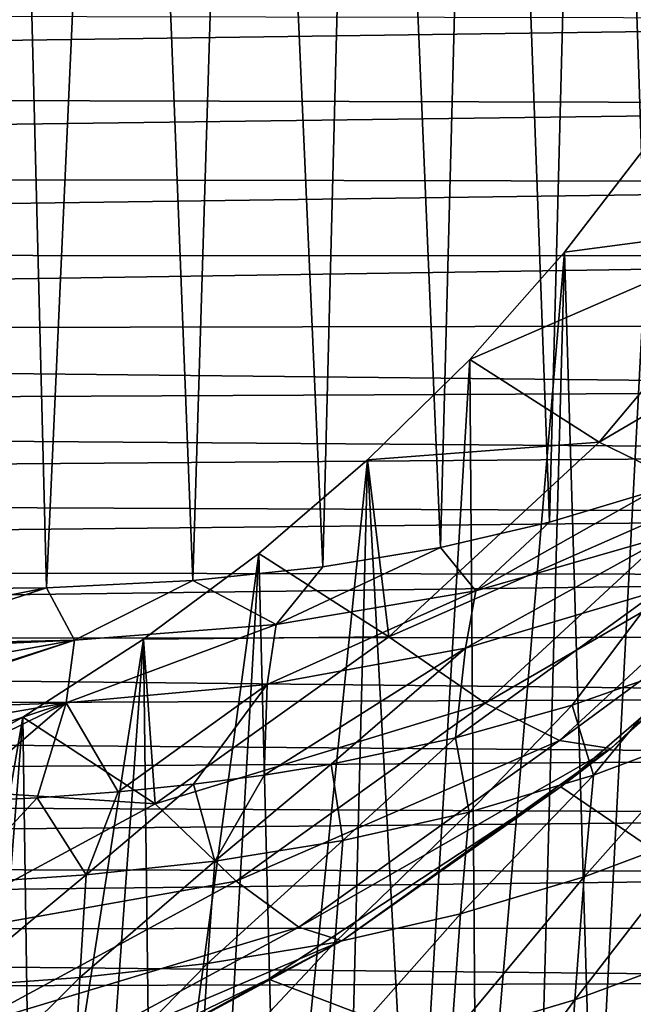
# Model space of a CAD drawing. Header units: metres. Extents: x -26 to 26, y -147 to 24.
# Tile 228 of 254: x 8.35 to 13.03, y -39.62 to -32.11. Entities that reach past the tile are written whole.
import ezdxf

# ---------------------------------------------------------------- set-up
doc = ezdxf.new("R2010")
doc.units = ezdxf.units.M
doc.layers.add('solid_12_411_052_XXX', color=7, linetype='CONTINUOUS')

msp = doc.modelspace()

# ---------------------------------------------------------------- linework, layer by layer
at = {"layer": 'solid_12_411_052_XXX'}
for points in [[(13.180576, -35.703362, 83.760635), (12.739956, -22.602917, 8.65), (14.347156, -21.985943, 8.65)], [(12.393139, -35.939919, 83.718925), (11.908964, -22.825697, 8.65), (12.739956, -22.602917, 8.65)], [(12.393139, -35.939919, 83.718925), (12.739956, -22.602917, 8.65), (13.180576, -35.703362, 83.760635)], [(11.561583, -36.132427, 83.684982), (11.005451, -23.004084, 8.65), (11.908964, -22.825697, 8.65)], [(11.561583, -36.132427, 83.684982), (11.908964, -22.825697, 8.65), (12.393139, -35.939919, 83.718925)], [(10.664334, -36.281921, 83.658623), (10.080333, -23.126276, 8.65), (11.005451, -23.004084, 8.65)], [(10.664334, -36.281921, 83.658623), (11.005451, -23.004084, 8.65), (11.561583, -36.132427, 83.684982)], [(8.557599, -36.441475, 83.630486), (8.22058, -23.228655, 8.65), (9.157194, -23.196024, 8.65)], [(8.557599, -36.441475, 83.630486), (9.157194, -23.196024, 8.65), (9.672651, -36.385555, 83.64035)], [(9.672651, -36.385555, 83.64035), (9.157194, -23.196024, 8.65), (10.080333, -23.126276, 8.65)], [(9.672651, -36.385555, 83.64035), (10.080333, -23.126276, 8.65), (10.664334, -36.281921, 83.658623)], [(8.557599, -36.441475, 83.630486), (7.286587, -36.453388, 83.628387), (8.22058, -23.228655, 8.65)], [(-19.759462, -32.653934, 161.643631), (19.774727, -32.106255, 161.643585), (-19.776705, -32.033054, 161.64357)], [(-19.759462, -32.653934, 161.643631), (19.756651, -32.75433, 161.643631), (19.774727, -32.106255, 161.643585)], [(-19.74177, -33.274685, 161.643692), (19.756651, -32.75433, 161.643631), (-19.759462, -32.653934, 161.643631)], [(-19.74177, -33.274685, 161.643692), (19.739731, -33.353107, 161.643692), (19.756651, -32.75433, 161.643631)], [(12.50753, -33.881935, 135.008438), (13.172804, -33.017967, 135.160767), (12.733916, -41.424583, 133.678513)], [(14.172728, -33.661339, 133.057983), (13.172804, -33.017967, 135.160767), (12.50753, -33.881935, 135.008438)], [(13.172804, -33.017967, 135.160767), (13.163599, -41.229221, 133.712952), (12.733916, -41.424583, 133.678513)], [(-19.72328, -33.893795, 161.643738), (19.739731, -33.353107, 161.643692), (-19.74177, -33.274685, 161.643692)], [(-19.72328, -33.893795, 161.643738), (19.722549, -33.91082, 161.643738), (19.739731, -33.353107, 161.643692)], [(14.172728, -33.661339, 133.057983), (12.50753, -33.881935, 135.008438), (11.783976, -34.699135, 134.864349)], [(14.172728, -33.661339, 133.057983), (11.783976, -34.699135, 134.864349), (12.770404, -35.330708, 132.763641)], [(14.172728, -33.661339, 133.057983), (12.770404, -35.330708, 132.763641), (15.105824, -33.960667, 130.85141)], [(-19.700243, -34.508278, 161.643799), (19.722549, -33.91082, 161.643738), (-19.72328, -33.893795, 161.643738)], [(-19.700243, -34.508278, 161.643799), (19.703358, -34.433777, 161.643784), (19.722549, -33.91082, 161.643738)], [(11.783976, -34.699135, 134.864349), (12.50753, -33.881935, 135.008438), (11.839477, -41.75412, 133.620407)], [(12.50753, -33.881935, 135.008438), (12.295912, -41.598404, 133.647858), (11.839477, -41.75412, 133.620407)], [(12.50753, -33.881935, 135.008438), (12.733916, -41.424583, 133.678513), (12.295912, -41.598404, 133.647858)], [(12.770404, -35.330708, 132.763641), (13.611175, -35.739941, 130.537689), (15.105824, -33.960667, 130.85141)], [(-19.700243, -34.508278, 161.643799), (19.679831, -34.929733, 161.643829), (19.703358, -34.433777, 161.643784)], [(-19.669071, -35.114235, 161.643845), (19.679831, -34.929733, 161.643829), (-19.700243, -34.508278, 161.643799)], [(11.005468, -35.465816, 134.729156), (11.783976, -34.699135, 134.864349), (11.353121, -41.893482, 133.595825)], [(12.770404, -35.330708, 132.763641), (11.783976, -34.699135, 134.864349), (11.005468, -35.465816, 134.729156)], [(11.783976, -34.699135, 134.864349), (11.839477, -41.75412, 133.620407), (11.353121, -41.893482, 133.595825)], [(-19.669071, -35.114235, 161.643845), (19.649893, -35.409668, 161.643875), (19.679831, -34.929733, 161.643829)], [(-19.627029, -35.707752, 161.643906), (19.649893, -35.409668, 161.643875), (-19.669071, -35.114235, 161.643845)], [(12.770404, -35.330708, 132.763641), (11.005468, -35.465816, 134.729156), (11.166683, -36.813824, 132.502136)], [(12.770404, -35.330708, 132.763641), (11.166683, -36.813824, 132.502136), (13.611175, -35.739941, 130.537689)], [(-19.627029, -35.707752, 161.643906), (19.612356, -35.879154, 161.643921), (19.649893, -35.409668, 161.643875)], [(10.175629, -36.178406, 134.603516), (11.005468, -35.465816, 134.729156), (10.327451, -42.106651, 133.558243)], [(11.166683, -36.813824, 132.502136), (11.005468, -35.465816, 134.729156), (10.175629, -36.178406, 134.603516)], [(11.005468, -35.465816, 134.729156), (10.840993, -42.012806, 133.574783), (10.327451, -42.106651, 133.558243)], [(11.005468, -35.465816, 134.729156), (11.353121, -41.893482, 133.595825), (10.840993, -42.012806, 133.574783)], [(-19.572268, -36.285713, 161.643951), (19.612356, -35.879154, 161.643921), (-19.627029, -35.707752, 161.643906)], [(11.830948, -36.463001, 86.1306), (12.393139, -35.939919, 83.718925), (13.180576, -35.703362, 83.760635)], [(13.313667, -36.037277, 86.245522), (11.830948, -36.463001, 86.1306), (13.180576, -35.703362, 83.760635)], [(11.166683, -36.813824, 132.502136), (11.90187, -37.320702, 130.258972), (13.611175, -35.739941, 130.537689)], [(13.611175, -35.739941, 130.537689), (11.90187, -37.320702, 130.258972), (14.259504, -35.949753, 128.221466)], [(-19.572268, -36.285713, 161.643951), (19.565662, -36.346279, 161.643967), (19.612356, -35.879154, 161.643921)], [(11.830948, -36.463001, 86.1306), (11.561583, -36.132427, 83.684982), (12.393139, -35.939919, 83.718925)], [(11.90187, -37.320702, 130.258972), (12.468781, -37.605808, 127.929474), (14.259504, -35.949753, 128.221466)], [(14.259504, -35.949753, 128.221466), (12.468781, -37.605808, 127.929474), (14.705944, -35.957092, 125.84874)], [(12.468781, -37.605808, 127.929474), (12.859157, -37.664997, 125.5476), (14.705944, -35.957092, 125.84874)], [(14.495688, -36.217594, 123.37616), (14.705944, -35.957092, 125.84874), (12.859157, -37.664997, 125.5476)], [(11.751654, -36.901333, 88.554916), (11.830948, -36.463001, 86.1306), (13.313667, -36.037277, 86.245522)], [(13.22134, -36.465042, 88.710869), (11.751654, -36.901333, 88.554916), (13.313667, -36.037277, 86.245522)], [(9.298389, -36.833534, 134.488007), (10.175629, -36.178406, 134.603516), (9.363091, -42.222916, 133.53775)], [(11.166683, -36.813824, 132.502136), (10.175629, -36.178406, 134.603516), (9.298389, -36.833534, 134.488007)], [(10.175629, -36.178406, 134.603516), (9.834831, -42.174973, 133.546204), (9.363091, -42.222916, 133.53775)], [(10.175629, -36.178406, 134.603516), (10.327451, -42.106651, 133.558243), (9.834831, -42.174973, 133.546204)], [(10.309268, -36.721031, 86.049988), (10.664334, -36.281921, 83.658623), (11.561583, -36.132427, 83.684982)], [(11.830948, -36.463001, 86.1306), (10.309268, -36.721031, 86.049988), (11.561583, -36.132427, 83.684982)], [(12.479592, -37.958801, 123.069145), (14.495688, -36.217594, 123.37616), (12.859157, -37.664997, 125.5476)], [(20.212252, -43.218983, 122.141663), (14.495688, -36.217594, 123.37616), (12.479592, -37.958801, 123.069145)], [(-19.502556, -36.85463, 161.644012), (19.565662, -36.346279, 161.643967), (-19.572268, -36.285713, 161.643951)], [(10.309268, -36.721031, 86.049988), (9.672651, -36.385555, 83.64035), (10.664334, -36.281921, 83.658623)], [(-19.502556, -36.85463, 161.644012), (19.508404, -36.811119, 161.644012), (19.565662, -36.346279, 161.643967)], [(8.770716, -36.839603, 85.998878), (8.557599, -36.441475, 83.630486), (9.672651, -36.385555, 83.64035)], [(10.309268, -36.721031, 86.049988), (8.770716, -36.839603, 85.998878), (9.672651, -36.385555, 83.64035)], [(8.557599, -36.441475, 83.630486), (7.228498, -36.875561, 85.976402), (7.253483, -36.696602, 84.965591)], [(8.770716, -36.839603, 85.998878), (7.228498, -36.875561, 85.976402), (8.557599, -36.441475, 83.630486)], [(8.557599, -36.441475, 83.630486), (7.253483, -36.696602, 84.965591), (7.286587, -36.453388, 83.628387)], [(10.240374, -37.177231, 88.436768), (10.309268, -36.721031, 86.049988), (11.830948, -36.463001, 86.1306)], [(11.751654, -36.901333, 88.554916), (10.240374, -37.177231, 88.436768), (11.830948, -36.463001, 86.1306)], [(11.676243, -37.585537, 90.909042), (11.751654, -36.901333, 88.554916), (13.22134, -36.465042, 88.710869)], [(12.564664, -37.336666, 91.022766), (11.676243, -37.585537, 90.909042), (13.22134, -36.465042, 88.710869)], [(13.413195, -37.03746, 91.148682), (12.564664, -37.336666, 91.022766), (13.22134, -36.465042, 88.710869)], [(8.708442, -37.31739, 88.352257), (8.770716, -36.839603, 85.998878), (10.309268, -36.721031, 86.049988)], [(10.240374, -37.177231, 88.436768), (8.708442, -37.31739, 88.352257), (10.309268, -36.721031, 86.049988)], [(-19.502556, -36.85463, 161.644012), (19.440142, -37.272785, 161.644043), (19.508404, -36.811119, 161.644012)], [(-19.415257, -37.422581, 161.644058), (19.440142, -37.272785, 161.644043), (-19.502556, -36.85463, 161.644012)], [(8.770716, -36.839603, 85.998878), (7.16984, -37.373005, 88.296394), (7.172177, -37.349911, 88.205902)], [(8.708442, -37.31739, 88.352257), (7.16984, -37.373005, 88.296394), (8.770716, -36.839603, 85.998878)], [(8.770716, -36.839603, 85.998878), (7.172177, -37.349911, 88.205902), (7.196781, -37.125259, 87.243416)], [(8.770716, -36.839603, 85.998878), (7.196781, -37.125259, 87.243416), (7.223757, -36.910656, 86.167465)], [(8.770716, -36.839603, 85.998878), (7.223757, -36.910656, 86.167465), (7.228498, -36.875561, 85.976402)], [(8.377735, -37.428219, 134.383148), (9.298389, -36.833534, 134.488007), (8.449636, -42.276524, 133.52829)], [(9.386858, -38.087299, 132.277588), (9.298389, -36.833534, 134.488007), (8.377735, -37.428219, 134.383148)], [(9.298389, -36.833534, 134.488007), (8.904103, -42.255482, 133.531998), (8.449636, -42.276524, 133.52829)], [(9.298389, -36.833534, 134.488007), (9.363091, -42.222916, 133.53775), (8.904103, -42.255482, 133.531998)], [(11.166683, -36.813824, 132.502136), (9.298389, -36.833534, 134.488007), (9.386858, -38.087299, 132.277588)], [(11.166683, -36.813824, 132.502136), (9.386858, -38.087299, 132.277588), (11.90187, -37.320702, 130.258972)], [(10.217789, -37.868279, 90.757912), (10.240374, -37.177231, 88.436768), (11.751654, -36.901333, 88.554916)], [(10.727211, -37.785828, 90.806046), (10.217789, -37.868279, 90.757912), (11.751654, -36.901333, 88.554916)], [(11.676243, -37.585537, 90.909042), (10.727211, -37.785828, 90.806046), (11.751654, -36.901333, 88.554916)], [(12.728051, -37.869156, 92.503029), (12.564664, -37.336666, 91.022766), (13.413195, -37.03746, 91.148682)], [(13.653951, -37.520565, 92.66481), (12.728051, -37.869156, 92.503029), (13.413195, -37.03746, 91.148682)], [(9.103595, -37.996372, 90.668045), (8.708442, -37.31739, 88.352257), (10.240374, -37.177231, 88.436768)], [(9.67852, -37.938534, 90.711922), (9.103595, -37.996372, 90.668045), (10.240374, -37.177231, 88.436768)], [(10.217789, -37.868279, 90.757912), (9.67852, -37.938534, 90.711922), (10.240374, -37.177231, 88.436768)], [(-19.415257, -37.422581, 161.644058), (19.360268, -37.729755, 161.644089), (19.440142, -37.272785, 161.644043)], [(8.708442, -37.31739, 88.352257), (7.110578, -38.102535, 90.548973), (7.129375, -37.838505, 89.844704)], [(7.824284, -38.07658, 90.586617), (7.110578, -38.102535, 90.548973), (8.708442, -37.31739, 88.352257)], [(8.708442, -37.31739, 88.352257), (7.129375, -37.838505, 89.844704), (7.14977, -37.58707, 89.068443)], [(8.708442, -37.31739, 88.352257), (7.14977, -37.58707, 89.068443), (7.16984, -37.373005, 88.296394)], [(8.487266, -38.041912, 90.626297), (7.824284, -38.07658, 90.586617), (8.708442, -37.31739, 88.352257)], [(9.103595, -37.996372, 90.668045), (8.487266, -38.041912, 90.626297), (8.708442, -37.31739, 88.352257)], [(9.386858, -38.087299, 132.277588), (10.004865, -38.678017, 130.019638), (11.90187, -37.320702, 130.258972)], [(11.90187, -37.320702, 130.258972), (10.004865, -38.678017, 130.019638), (12.468781, -37.605808, 127.929474)], [(11.780247, -38.151333, 92.360321), (11.676243, -37.585537, 90.909042), (12.564664, -37.336666, 91.022766)], [(12.728051, -37.869156, 92.503029), (11.780247, -38.151333, 92.360321), (12.564664, -37.336666, 91.022766)], [(-19.310017, -37.984882, 161.644119), (19.360268, -37.729755, 161.644089), (-19.415257, -37.422581, 161.644058)], [(7.418082, -37.959606, 134.289459), (8.377735, -37.428219, 134.383148), (7.542192, -42.295788, 133.524887)], [(9.386858, -38.087299, 132.277588), (8.377735, -37.428219, 134.383148), (7.418082, -37.959606, 134.289459)], [(8.377735, -37.428219, 134.383148), (7.995895, -42.289047, 133.526077), (7.542192, -42.295788, 133.524887)], [(8.377735, -37.428219, 134.383148), (8.449636, -42.276524, 133.52829), (7.995895, -42.289047, 133.526077)], [(12.656839, -38.645008, 93.901535), (12.728051, -37.869156, 92.503029), (13.653951, -37.520565, 92.66481)], [(12.656839, -38.645008, 93.901535), (13.653951, -37.520565, 92.66481), (13.578688, -38.299229, 94.081093)], [(10.004865, -38.678017, 130.019638), (10.481418, -39.027779, 127.678749), (12.468781, -37.605808, 127.929474)], [(12.468781, -37.605808, 127.929474), (10.481418, -39.027779, 127.678749), (12.859157, -37.664997, 125.5476)], [(10.816344, -38.368629, 92.236595), (10.727211, -37.785828, 90.806046), (11.676243, -37.585537, 90.909042)], [(11.780247, -38.151333, 92.360321), (10.816344, -38.368629, 92.236595), (11.676243, -37.585537, 90.909042)], [(10.481418, -39.027779, 127.678749), (10.809572, -39.131485, 125.289024), (12.859157, -37.664997, 125.5476)], [(12.479592, -37.958801, 123.069145), (12.859157, -37.664997, 125.5476), (10.809572, -39.131485, 125.289024)], [(-19.310017, -37.984882, 161.644119), (19.269453, -38.177261, 161.644135), (19.360268, -37.729755, 161.644089)], [(9.841897, -38.525574, 92.131104), (10.217789, -37.868279, 90.757912), (10.727211, -37.785828, 90.806046)], [(10.816344, -38.368629, 92.236595), (9.841897, -38.525574, 92.131104), (10.727211, -37.785828, 90.806046)], [(9.841897, -38.525574, 92.131104), (9.67852, -37.938534, 90.711922), (10.217789, -37.868279, 90.757912)], [(11.713859, -38.92635, 93.742043), (11.780247, -38.151333, 92.360321), (12.728051, -37.869156, 92.503029)], [(11.713859, -38.92635, 93.742043), (12.728051, -37.869156, 92.503029), (12.656839, -38.645008, 93.901535)], [(-19.187983, -38.53257, 161.644165), (19.269453, -38.177261, 161.644135), (-19.310017, -37.984882, 161.644119)], [(9.386858, -38.087299, 132.277588), (7.418082, -37.959606, 134.289459), (7.458995, -39.13105, 132.093552)], [(8.861618, -38.630325, 92.042343), (9.103595, -37.996372, 90.668045), (9.67852, -37.938534, 90.711922)], [(9.841897, -38.525574, 92.131104), (8.861618, -38.630325, 92.042343), (9.67852, -37.938534, 90.711922)], [(10.25, -39.425934, 122.810455), (12.479592, -37.958801, 123.069145), (10.809572, -39.131485, 125.289024)], [(20.212252, -43.218983, 122.141663), (12.479592, -37.958801, 123.069145), (10.25, -39.425934, 122.810455)], [(7.878782, -38.695587, 91.968048), (7.824284, -38.07658, 90.586617), (8.487266, -38.041912, 90.626297)], [(8.861618, -38.630325, 92.042343), (7.878782, -38.695587, 91.968048), (8.487266, -38.041912, 90.626297)], [(8.861618, -38.630325, 92.042343), (8.487266, -38.041912, 90.626297), (9.103595, -37.996372, 90.668045)], [(9.386858, -38.087299, 132.277588), (7.458995, -39.13105, 132.093552), (10.004865, -38.678017, 130.019638)], [(-19.187983, -38.53257, 161.644165), (19.168289, -38.613235, 161.644165), (19.269453, -38.177261, 161.644135)], [(10.755305, -39.144722, 93.602577), (10.816344, -38.368629, 92.236595), (11.780247, -38.151333, 92.360321)], [(10.755305, -39.144722, 93.602577), (11.780247, -38.151333, 92.360321), (11.713859, -38.92635, 93.742043)], [(13.578688, -38.299229, 94.081093), (13.502234, -39.242409, 95.386848), (12.584523, -39.583611, 95.18972)], [(12.656839, -38.645008, 93.901535), (13.578688, -38.299229, 94.081093), (12.584523, -39.583611, 95.18972)], [(9.786505, -39.304451, 93.482437), (9.841897, -38.525574, 92.131104), (10.816344, -38.368629, 92.236595)], [(9.786505, -39.304451, 93.482437), (10.816344, -38.368629, 92.236595), (10.755305, -39.144722, 93.602577)], [(-19.052208, -39.054756, 161.644211), (19.168289, -38.613235, 161.644165), (-19.187983, -38.53257, 161.644165)], [(8.811983, -39.413345, 93.380165), (8.861618, -38.630325, 92.042343), (9.841897, -38.525574, 92.131104)], [(8.811983, -39.413345, 93.380165), (9.841897, -38.525574, 92.131104), (9.786505, -39.304451, 93.482437)], [(-19.052208, -39.054756, 161.644211), (19.057989, -39.034122, 161.644211), (19.168289, -38.613235, 161.644165)], [(7.83489, -39.483555, 93.293579), (7.878782, -38.695587, 91.968048), (8.861618, -38.630325, 92.042343)], [(7.83489, -39.483555, 93.293579), (8.861618, -38.630325, 92.042343), (8.811983, -39.413345, 93.380165)], [(12.656839, -38.645008, 93.901535), (12.584523, -39.583611, 95.18972), (11.646451, -39.86248, 95.013641)], [(11.713859, -38.92635, 93.742043), (12.656839, -38.645008, 93.901535), (11.646451, -39.86248, 95.013641)], [(7.458995, -39.13105, 132.093552), (7.950077, -39.790485, 129.823486), (10.004865, -38.678017, 130.019638)], [(10.004865, -38.678017, 130.019638), (7.950077, -39.790485, 129.823486), (10.481418, -39.027779, 127.678749)], [(11.713859, -38.92635, 93.742043), (11.646451, -39.86248, 95.013641), (10.693332, -40.080414, 94.858612)], [(10.755305, -39.144722, 93.602577), (11.713859, -38.92635, 93.742043), (10.693332, -40.080414, 94.858612)], [(-19.052208, -39.054756, 161.644211), (18.938684, -39.442516, 161.644241), (19.057989, -39.034122, 161.644211)], [(7.950077, -39.790485, 129.823486), (8.328755, -40.193237, 127.473251), (10.481418, -39.027779, 127.678749)], [(10.481418, -39.027779, 127.678749), (8.328755, -40.193237, 127.473251), (10.809572, -39.131485, 125.289024)], [(-18.90332, -39.555733, 161.644257), (18.938684, -39.442516, 161.644241), (-19.052208, -39.054756, 161.644211)], [(8.328755, -40.193237, 127.473251), (8.589515, -40.333431, 125.077095), (10.809572, -39.131485, 125.289024)], [(10.25, -39.425934, 122.810455), (10.809572, -39.131485, 125.289024), (8.589515, -40.333431, 125.077095)], [(10.755305, -39.144722, 93.602577), (10.693332, -40.080414, 94.858612), (9.730262, -40.24155, 94.723969)], [(9.786505, -39.304451, 93.482437), (10.755305, -39.144722, 93.602577), (9.730262, -40.24155, 94.723969)], [(13.502234, -39.242409, 95.386848), (13.424184, -40.342663, 96.552696), (12.510722, -40.676754, 96.339142)], [(12.584523, -39.583611, 95.18972), (13.502234, -39.242409, 95.386848), (12.510722, -40.676754, 96.339142)], [(9.786505, -39.304451, 93.482437), (9.730262, -40.24155, 94.723969), (8.761582, -40.353333, 94.608315)], [(8.811983, -39.413345, 93.380165), (9.786505, -39.304451, 93.482437), (8.761582, -40.353333, 94.608315)], [(8.811983, -39.413345, 93.380165), (8.761582, -40.353333, 94.608315), (7.790318, -40.427364, 94.50956)], [(7.83489, -39.483555, 93.293579), (8.811983, -39.413345, 93.380165), (7.790318, -40.427364, 94.50956)], [(-18.90332, -39.555733, 161.644257), (18.810289, -39.839825, 161.644287), (18.938684, -39.442516, 161.644241)], [(7.845029, -40.593918, 122.604515), (10.25, -39.425934, 122.810455), (8.589515, -40.333431, 125.077095)], [(20.212252, -43.218983, 122.141663), (10.25, -39.425934, 122.810455), (7.845029, -40.593918, 122.604515)], [(-18.740383, -40.041409, 161.644302), (18.810289, -39.839825, 161.644287), (-18.90332, -39.555733, 161.644257)], [(12.584523, -39.583611, 95.18972), (12.510722, -40.676754, 96.339142), (11.577673, -40.950798, 96.14753)], [(11.646451, -39.86248, 95.013641), (12.584523, -39.583611, 95.18972), (11.577673, -40.950798, 96.14753)]]:
    msp.add_3dface(points, dxfattribs=at)

doc.saveas('drawing.dxf')
